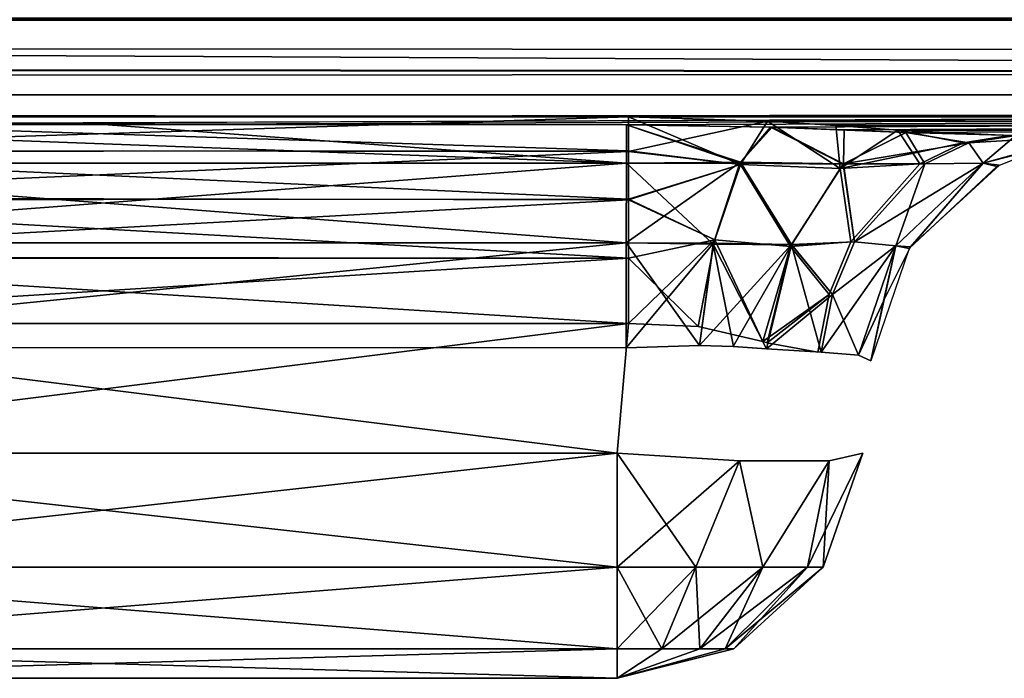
# Model space of a CAD drawing. Header units: millimetres. Extents: x -168 to 168, y -6 to 84.
# Tile 75 of 173: x -40.17 to -38.17, y -3.1 to -1.77. Entities that reach past the tile are written whole.
import ezdxf

# ---------------------------------------------------------------- set-up
doc = ezdxf.new("R2010")
doc.units = ezdxf.units.MM
doc.header["$LTSCALE"] = 65.185185
for name, color, linetype in [('100', 7, 'CONTINUOUS'), ('101', 7, 'CONTINUOUS'), ('2', 7, 'CONTINUOUS'), ('21', 7, 'CONTINUOUS'), ('29', 7, 'CONTINUOUS'), ('30', 7, 'CONTINUOUS'), ('31', 7, 'CONTINUOUS'), ('37', 7, 'CONTINUOUS'), ('39', 7, 'CONTINUOUS'), ('40', 7, 'CONTINUOUS'), ('41', 7, 'CONTINUOUS'), ('42', 7, 'CONTINUOUS'), ('43', 7, 'CONTINUOUS'), ('47', 7, 'CONTINUOUS'), ('48', 7, 'CONTINUOUS'), ('49', 7, 'CONTINUOUS'), ('50', 7, 'CONTINUOUS'), ('87', 7, 'CONTINUOUS'), ('90', 7, 'CONTINUOUS'), ('91', 7, 'CONTINUOUS'), ('92', 7, 'CONTINUOUS'), ('93', 7, 'CONTINUOUS'), ('94', 7, 'CONTINUOUS'), ('95', 7, 'CONTINUOUS'), ('96', 7, 'CONTINUOUS'), ('97', 7, 'CONTINUOUS'), ('98', 7, 'CONTINUOUS'), ('99', 7, 'CONTINUOUS')]:
    doc.layers.add(name, color=color, linetype=linetype)

msp = doc.modelspace()

# ---------------------------------------------------------------- linework, layer by layer
at = {"layer": '100', "linetype": 'Continuous'}
for points in [[(-38.7102, -2.6593, 47.5818), (-38.9582, -2.8748, 47.5942), (-38.9582, -2.6436, 47.5138), (-38.7102, -2.6593, 47.5818)], [(-38.4601, -2.6436, 48.0119), (-38.5722, -2.8748, 47.8521), (-38.5281, -2.6593, 47.764), (-38.4601, -2.6436, 48.0119)], [(-38.4601, -2.6436, 48.0119), (-38.5404, -2.8748, 48.0119), (-38.5722, -2.8748, 47.8521), (-38.4601, -2.6436, 48.0119)], [(-38.7983, -2.8748, 47.626), (-38.9582, -2.8748, 47.5942), (-38.7102, -2.6593, 47.5818), (-38.7983, -2.8748, 47.626)], [(-38.6628, -2.8748, 47.7165), (-38.7983, -2.8748, 47.626), (-38.7102, -2.6593, 47.5818), (-38.6628, -2.8748, 47.7165)], [(-38.5281, -2.6593, 47.764), (-38.6628, -2.8748, 47.7165), (-38.7102, -2.6593, 47.5818), (-38.5281, -2.6593, 47.764)], [(-38.5722, -2.8748, 47.8521), (-38.6628, -2.8748, 47.7165), (-38.5281, -2.6593, 47.764), (-38.5722, -2.8748, 47.8521)], [(-38.7983, -2.8748, 47.626), (-38.9582, -3.0402, 47.7748), (-38.9582, -2.8748, 47.5942), (-38.7983, -2.8748, 47.626)], [(-38.8674, -3.0402, 47.7929), (-38.9582, -3.0402, 47.7748), (-38.7983, -2.8748, 47.626), (-38.8674, -3.0402, 47.7929)], [(-38.7905, -3.0402, 47.8443), (-38.8674, -3.0402, 47.7929), (-38.6628, -2.8748, 47.7165), (-38.7905, -3.0402, 47.8443)], [(-38.6628, -2.8748, 47.7165), (-38.8674, -3.0402, 47.7929), (-38.7983, -2.8748, 47.626), (-38.6628, -2.8748, 47.7165)], [(-38.7391, -3.0402, 47.9212), (-38.7905, -3.0402, 47.8443), (-38.5722, -2.8748, 47.8521), (-38.7391, -3.0402, 47.9212)], [(-38.5722, -2.8748, 47.8521), (-38.7905, -3.0402, 47.8443), (-38.6628, -2.8748, 47.7165), (-38.5722, -2.8748, 47.8521)], [(-38.5404, -2.8748, 48.0119), (-38.7211, -3.0402, 48.0119), (-38.7391, -3.0402, 47.9212), (-38.5404, -2.8748, 48.0119)], [(-38.5404, -2.8748, 48.0119), (-38.7391, -3.0402, 47.9212), (-38.5722, -2.8748, 47.8521), (-38.5404, -2.8748, 48.0119)], [(-38.7211, -3.0402, 48.0119), (-38.9582, -3.1, 48.0119), (-38.7391, -3.0402, 47.9212), (-38.7211, -3.0402, 48.0119)], [(-38.7391, -3.0402, 47.9212), (-38.9582, -3.1, 48.0119), (-38.7905, -3.0402, 47.8443), (-38.7391, -3.0402, 47.9212)], [(-38.7905, -3.0402, 47.8443), (-38.9582, -3.1, 48.0119), (-38.8674, -3.0402, 47.7929), (-38.7905, -3.0402, 47.8443)], [(-38.8674, -3.0402, 47.7929), (-38.9582, -3.1, 48.0119), (-38.9582, -3.0402, 47.7748), (-38.8674, -3.0402, 47.7929)]]:
    msp.add_3dface(points, dxfattribs=at)
at = {"layer": '101', "linetype": 'Continuous'}
for points in [[(-38.9582, -2.6436, 47.5138), (-38.9582, -2.8748, 47.5942), (-41.0418, -2.6436, 47.5138), (-38.9582, -2.6436, 47.5138)], [(-41.0418, -2.6436, 47.5138), (-38.9582, -2.8748, 47.5942), (-41.0418, -2.8748, 47.5942), (-41.0418, -2.6436, 47.5138)], [(-41.0418, -2.8748, 47.5942), (-38.9582, -3.0402, 47.7748), (-41.0418, -3.0402, 47.7748), (-41.0418, -2.8748, 47.5942)], [(-38.9582, -2.8748, 47.5942), (-38.9582, -3.0402, 47.7748), (-41.0418, -2.8748, 47.5942), (-38.9582, -2.8748, 47.5942)], [(-38.9582, -3.0402, 47.7748), (-38.9582, -3.1, 48.0119), (-41.0418, -3.0402, 47.7748), (-38.9582, -3.0402, 47.7748)], [(-38.9582, -3.1, 48.0119), (-41.0418, -3.1, 48.0119), (-41.0418, -3.0402, 47.7748), (-38.9582, -3.1, 48.0119)]]:
    msp.add_3dface(points, dxfattribs=at)
at = {"layer": '2', "linetype": 'Continuous'}
for points in [[(-123.9, -1.7623, 49.7597), (-123.9, -1.9334, 49.5834), (123.9, -1.768, 49.7561), (-123.9, -1.7623, 49.7597)], [(123.9, -1.7623, 49.7597), (-123.9, -1.7623, 49.7597), (123.9, -1.768, 49.7561), (123.9, -1.7623, 49.7597)], [(-123.9, -1.9334, 49.5834), (-41.0648, -1.9623, 49.5244), (123.9, -1.768, 49.7561), (-123.9, -1.9334, 49.5834)], [(-38.9352, -1.9623, 49.5244), (123.9, -1.768, 49.7561), (-41.0648, -1.9623, 49.5244), (-38.9352, -1.9623, 49.5244)], [(-38.9352, -1.9623, 49.5244), (38.9352, -1.9623, 49.5244), (123.9, -1.768, 49.7561), (-38.9352, -1.9623, 49.5244)], [(-38.9352, -1.9623, 49.5244), (-38.6529, -1.9705, 49.5032), (38.9352, -1.9623, 49.5244), (-38.9352, -1.9623, 49.5244)], [(38.9352, -1.9623, 49.5244), (-38.6529, -1.9705, 49.5032), (38.6531, -1.9705, 49.5032), (38.9352, -1.9623, 49.5244)], [(-38.6529, -1.9705, 49.5032), (-38.5145, -1.9795, 49.4758), (38.6531, -1.9705, 49.5032), (-38.6529, -1.9705, 49.5032)], [(38.6531, -1.9705, 49.5032), (-38.5145, -1.9795, 49.4758), (38.5145, -1.9795, 49.4758), (38.6531, -1.9705, 49.5032)], [(-38.5145, -1.9795, 49.4758), (-38.3885, -1.9888, 49.4392), (38.5145, -1.9795, 49.4758), (-38.5145, -1.9795, 49.4758)], [(38.5145, -1.9795, 49.4758), (-38.3885, -1.9888, 49.4392), (38.3888, -1.9888, 49.4393), (38.5145, -1.9795, 49.4758)], [(-38.3885, -1.9888, 49.4392), (-38.1629, -2, 49.334), (38.3888, -1.9888, 49.4393), (-38.3885, -1.9888, 49.4392)]]:
    msp.add_3dface(points, dxfattribs=at)
at = {"layer": '21', "linetype": 'Continuous'}
for points in [[(-24.3995, -1.9172, 46.7197), (-73.1982, -1.9172, 46.8991), (-72.6858, -1.6735, 46.2992), (-24.3995, -1.9172, 46.7197)], [(-24.2287, -1.6735, 46.1224), (-24.3995, -1.9172, 46.7197), (-72.6858, -1.6735, 46.2992), (-24.2287, -1.6735, 46.1224)], [(-73.1982, -1.9172, 46.8991), (-24.3995, -1.9172, 46.7197), (-41.0604, -1.9777, 47.064), (-73.1982, -1.9172, 46.8991)], [(-41.0604, -1.9777, 47.064), (-24.3995, -1.9172, 46.7197), (-39.9998, -1.9778, 47.0635), (-41.0604, -1.9777, 47.064)], [(-39.9998, -1.9778, 47.0635), (-24.3995, -1.9172, 46.7197), (-38.9393, -1.9779, 47.063), (-39.9998, -1.9778, 47.0635)], [(-38.9393, -1.9779, 47.063), (-24.3995, -1.9172, 46.7197), (-38.647, -1.9829, 47.0996), (-38.9393, -1.9779, 47.063)], [(-38.647, -1.9829, 47.0996), (-24.3995, -1.9172, 46.7197), (-38.3724, -1.9936, 47.2123), (-38.647, -1.9829, 47.0996)], [(-24.3995, -1.9172, 46.7197), (-38.1497, -2, 47.3903), (-38.3724, -1.9936, 47.2123), (-24.3995, -1.9172, 46.7197)]]:
    msp.add_3dface(points, dxfattribs=at)
at = {"layer": '29', "linetype": 'Continuous'}
for points in [[(-73.1982, -1.9172, -46.8991), (-24.3995, -1.9172, -46.7197), (-72.6858, -1.6735, -46.2992), (-73.1982, -1.9172, -46.8991)], [(-72.6858, -1.6735, -46.2992), (-24.3995, -1.9172, -46.7197), (-24.2287, -1.6735, -46.1224), (-72.6858, -1.6735, -46.2992)], [(-39.9998, -1.9778, -47.0635), (-38.9393, -1.9779, -47.063), (-73.1982, -1.9172, -46.8991), (-39.9998, -1.9778, -47.0635)], [(-73.1982, -1.9172, -46.8991), (-38.9393, -1.9779, -47.063), (-24.3995, -1.9172, -46.7197), (-73.1982, -1.9172, -46.8991)], [(-41.0604, -1.9777, -47.064), (-39.9998, -1.9778, -47.0635), (-73.1982, -1.9172, -46.8991), (-41.0604, -1.9777, -47.064)], [(-38.9393, -1.9779, -47.063), (-38.6436, -1.983, -47.1005), (-24.3995, -1.9172, -46.7197), (-38.9393, -1.9779, -47.063)], [(-38.6436, -1.983, -47.1005), (-38.4976, -1.9883, -47.1498), (-24.3995, -1.9172, -46.7197), (-38.6436, -1.983, -47.1005)], [(-38.4976, -1.9883, -47.1498), (-38.3721, -1.9936, -47.2124), (-24.3995, -1.9172, -46.7197), (-38.4976, -1.9883, -47.1498)], [(-38.3721, -1.9936, -47.2124), (-38.1497, -2, -47.3903), (-24.3995, -1.9172, -46.7197), (-38.3721, -1.9936, -47.2124)]]:
    msp.add_3dface(points, dxfattribs=at)
at = {"layer": '30', "linetype": 'Continuous'}
for points in [[(-38.6436, -1.983, -47.1005), (-38.9393, -1.9779, -47.063), (-38.708, -2.0537, -47.2963), (-38.6436, -1.983, -47.1005)], [(-38.708, -2.0537, -47.2963), (-38.9393, -1.9779, -47.063), (-38.9393, -2.0562, -47.2722), (-38.708, -2.0537, -47.2963)], [(-38.4989, -2.0574, -47.3881), (-38.6436, -1.983, -47.1005), (-38.708, -2.0537, -47.2963), (-38.4989, -2.0574, -47.3881)], [(-38.4976, -1.9883, -47.1498), (-38.6436, -1.983, -47.1005), (-38.4989, -2.0574, -47.3881), (-38.4976, -1.9883, -47.1498)], [(-38.3721, -1.9936, -47.2124), (-38.4976, -1.9883, -47.1498), (-38.4989, -2.0574, -47.3881), (-38.3721, -1.9936, -47.2124)], [(-38.2448, -2.0145, -47.4629), (-38.3721, -1.9936, -47.2124), (-38.4989, -2.0574, -47.3881), (-38.2448, -2.0145, -47.4629)], [(-38.1497, -2, -47.3903), (-38.3721, -1.9936, -47.2124), (-38.2448, -2.0145, -47.4629), (-38.1497, -2, -47.3903)], [(-38.3344, -2.0572, -47.5312), (-38.2448, -2.0145, -47.4629), (-38.4989, -2.0574, -47.3881), (-38.3344, -2.0572, -47.5312)], [(-38.9394, -2.2177, -47.4264), (-38.708, -2.0537, -47.2963), (-38.9393, -2.0562, -47.2722), (-38.9394, -2.2177, -47.4264)], [(-38.7629, -2.2183, -47.4517), (-38.708, -2.0537, -47.2963), (-38.9394, -2.2177, -47.4264), (-38.7629, -2.2183, -47.4517)], [(-38.7629, -2.2183, -47.4517), (-38.6042, -2.221, -47.5265), (-38.708, -2.0537, -47.2963), (-38.7629, -2.2183, -47.4517)], [(-38.6042, -2.221, -47.5265), (-38.4989, -2.0574, -47.3881), (-38.708, -2.0537, -47.2963), (-38.6042, -2.221, -47.5265)], [(-38.6042, -2.221, -47.5265), (-38.4766, -2.2156, -47.6398), (-38.4989, -2.0574, -47.3881), (-38.6042, -2.221, -47.5265)], [(-38.4766, -2.2156, -47.6398), (-38.3344, -2.0572, -47.5312), (-38.4989, -2.0574, -47.3881), (-38.4766, -2.2156, -47.6398)], [(-38.5212, -2.3222, -47.6739), (-38.4766, -2.2156, -47.6398), (-38.6042, -2.221, -47.5265), (-38.5212, -2.3222, -47.6739)], [(-38.9395, -2.4303, -47.4949), (-38.7629, -2.2183, -47.4517), (-38.9394, -2.2177, -47.4264), (-38.9395, -2.4303, -47.4949)], [(-38.7912, -2.4252, -47.5171), (-38.7629, -2.2183, -47.4517), (-38.9395, -2.4303, -47.4949), (-38.7912, -2.4252, -47.5171)], [(-38.7912, -2.4252, -47.5171), (-38.6042, -2.221, -47.5265), (-38.7629, -2.2183, -47.4517), (-38.7912, -2.4252, -47.5171)], [(-38.7228, -2.4275, -47.5442), (-38.6042, -2.221, -47.5265), (-38.7912, -2.4252, -47.5171), (-38.7228, -2.4275, -47.5442)], [(-38.6553, -2.4319, -47.5841), (-38.6042, -2.221, -47.5265), (-38.7228, -2.4275, -47.5442), (-38.6553, -2.4319, -47.5841)], [(-38.6553, -2.4319, -47.5841), (-38.5212, -2.3222, -47.6739), (-38.6042, -2.221, -47.5265), (-38.6553, -2.4319, -47.5841)], [(-38.5443, -2.4391, -47.6914), (-38.5212, -2.3222, -47.6739), (-38.6553, -2.4319, -47.5841), (-38.5443, -2.4391, -47.6914)]]:
    msp.add_3dface(points, dxfattribs=at)
at = {"layer": '31', "linetype": 'Continuous'}
for points in [[(-38.2448, -2.0145, -47.4629), (-38.3344, -2.0572, -47.5312), (-38.2159, -2.0561, -47.7497), (-38.2448, -2.0145, -47.4629)], [(-38.2448, -2.0145, -47.4629), (-38.2159, -2.0561, -47.7497), (-37.9979, -2, -47.6763), (-38.2448, -2.0145, -47.4629)], [(-38.1497, -2, -47.3903), (-38.2448, -2.0145, -47.4629), (-37.9979, -2, -47.6763), (-38.1497, -2, -47.3903)], [(-38.2159, -2.0561, -47.7497), (-38.0681, -2.0152, -47.9956), (-37.9979, -2, -47.6763), (-38.2159, -2.0561, -47.7497)], [(-38.183, -2.0599, -47.9956), (-38.0681, -2.0152, -47.9956), (-38.2159, -2.0561, -47.7497), (-38.183, -2.0599, -47.9956)], [(-38.4766, -2.2156, -47.6398), (-38.3927, -2.2236, -47.8093), (-38.2159, -2.0561, -47.7497), (-38.4766, -2.2156, -47.6398)], [(-38.3344, -2.0572, -47.5312), (-38.4766, -2.2156, -47.6398), (-38.2159, -2.0561, -47.7497), (-38.3344, -2.0572, -47.5312)], [(-38.3927, -2.2236, -47.8093), (-38.3633, -2.2252, -47.9956), (-38.2159, -2.0561, -47.7497), (-38.3927, -2.2236, -47.8093)], [(-38.3633, -2.2252, -47.9956), (-38.183, -2.0599, -47.9956), (-38.2159, -2.0561, -47.7497), (-38.3633, -2.2252, -47.9956)], [(-38.4766, -2.2156, -47.6398), (-38.5212, -2.3222, -47.6739), (-38.3927, -2.2236, -47.8093), (-38.4766, -2.2156, -47.6398)], [(-38.5443, -2.4391, -47.6914), (-38.4688, -2.4449, -47.8349), (-38.3927, -2.2236, -47.8093), (-38.5443, -2.4391, -47.6914)], [(-38.5212, -2.3222, -47.6739), (-38.5443, -2.4391, -47.6914), (-38.3927, -2.2236, -47.8093), (-38.5212, -2.3222, -47.6739)], [(-38.4688, -2.4449, -47.8349), (-38.4179, -2.3358, -47.9956), (-38.3927, -2.2236, -47.8093), (-38.4688, -2.4449, -47.8349)], [(-38.4179, -2.3358, -47.9956), (-38.3633, -2.2252, -47.9956), (-38.3927, -2.2236, -47.8093), (-38.4179, -2.3358, -47.9956)], [(-38.4437, -2.4564, -47.9956), (-38.4179, -2.3358, -47.9956), (-38.4688, -2.4449, -47.8349), (-38.4437, -2.4564, -47.9956)]]:
    msp.add_3dface(points, dxfattribs=at)
at = {"layer": '37', "linetype": 'Continuous'}
for points in [[(-123.9, -1.7623, -49.7597), (123.9, -1.7623, -49.7597), (-123.9, -1.768, -49.7561), (-123.9, -1.7623, -49.7597)], [(123.9, -1.7623, -49.7597), (123.9, -1.9334, -49.5834), (-123.9, -1.768, -49.7561), (123.9, -1.7623, -49.7597)], [(123.9, -1.9334, -49.5834), (41.0648, -1.9623, -49.5244), (-123.9, -1.768, -49.7561), (123.9, -1.9334, -49.5834)], [(38.9352, -1.9623, -49.5244), (-38.9352, -1.9623, -49.5244), (-123.9, -1.768, -49.7561), (38.9352, -1.9623, -49.5244)], [(38.9352, -1.9623, -49.5244), (-123.9, -1.768, -49.7561), (41.0648, -1.9623, -49.5244), (38.9352, -1.9623, -49.5244)], [(-38.9352, -1.9623, -49.5244), (-41.0648, -1.9623, -49.5244), (-123.9, -1.768, -49.7561), (-38.9352, -1.9623, -49.5244)], [(38.6531, -1.9705, -49.5032), (-38.9352, -1.9623, -49.5244), (38.9352, -1.9623, -49.5244), (38.6531, -1.9705, -49.5032)], [(-38.6529, -1.9705, -49.5032), (-38.9352, -1.9623, -49.5244), (38.6531, -1.9705, -49.5032), (-38.6529, -1.9705, -49.5032)], [(38.5144, -1.9795, -49.4758), (-38.6529, -1.9705, -49.5032), (38.6531, -1.9705, -49.5032), (38.5144, -1.9795, -49.4758)], [(-38.5143, -1.9795, -49.4758), (-38.6529, -1.9705, -49.5032), (38.5144, -1.9795, -49.4758), (-38.5143, -1.9795, -49.4758)], [(-38.3885, -1.9888, -49.4392), (-38.5143, -1.9795, -49.4758), (38.3888, -1.9888, -49.4393), (-38.3885, -1.9888, -49.4392)], [(38.3888, -1.9888, -49.4393), (-38.5143, -1.9795, -49.4758), (38.5144, -1.9795, -49.4758), (38.3888, -1.9888, -49.4393)], [(38.1629, -2, -49.334), (-38.3885, -1.9888, -49.4392), (38.3888, -1.9888, -49.4393), (38.1629, -2, -49.334)], [(38.1629, -2, -49.334), (-38.1629, -2, -49.334), (-38.3885, -1.9888, -49.4392), (38.1629, -2, -49.334)]]:
    msp.add_3dface(points, dxfattribs=at)
at = {"layer": '39', "linetype": 'Continuous'}
for points in [[(-41.0648, -2.0321, -49.4051), (-41.0648, -1.9623, -49.5244), (-38.9352, -2.0309, -49.4067), (-41.0648, -2.0321, -49.4051)], [(-41.0648, -1.9623, -49.5244), (-38.9352, -1.9623, -49.5244), (-38.9352, -2.0309, -49.4067), (-41.0648, -1.9623, -49.5244)], [(-38.9352, -2.1286, -49.3118), (-41.0648, -2.0321, -49.4051), (-38.9352, -2.0309, -49.4067), (-38.9352, -2.1286, -49.3118)], [(-41.0648, -2.1305, -49.3104), (-41.0648, -2.0321, -49.4051), (-38.9352, -2.1286, -49.3118), (-41.0648, -2.1305, -49.3104)], [(-38.9352, -2.2483, -49.2469), (-41.0648, -2.1305, -49.3104), (-38.9352, -2.1286, -49.3118), (-38.9352, -2.2483, -49.2469)], [(-41.0648, -2.2487, -49.2468), (-41.0648, -2.1305, -49.3104), (-38.9352, -2.2483, -49.2469), (-41.0648, -2.2487, -49.2468)], [(-38.9352, -2.3811, -49.2167), (-41.0648, -2.2487, -49.2468), (-38.9352, -2.2483, -49.2469), (-38.9352, -2.3811, -49.2167)], [(-41.0648, -2.3811, -49.2167), (-41.0648, -2.2487, -49.2468), (-38.9352, -2.3811, -49.2167), (-41.0648, -2.3811, -49.2167)]]:
    msp.add_3dface(points, dxfattribs=at)
at = {"layer": '40', "linetype": 'Continuous'}
for points in [[(-41.0648, -2.3811, -49.2167), (-38.9352, -2.3811, -49.2167), (-41.0418, -2.6436, -49.1937), (-41.0648, -2.3811, -49.2167)], [(-41.0418, -2.6436, -49.1937), (-38.9352, -2.3811, -49.2167), (-38.9582, -2.6436, -49.1937), (-41.0418, -2.6436, -49.1937)]]:
    msp.add_3dface(points, dxfattribs=at)
at = {"layer": '41', "linetype": 'Continuous'}
for points in [[(-41.0418, -2.6436, -49.1937), (-38.9582, -2.8748, -49.1133), (-41.0418, -2.8748, -49.1133), (-41.0418, -2.6436, -49.1937)], [(-41.0418, -2.6436, -49.1937), (-38.9582, -2.6436, -49.1937), (-38.9582, -2.8748, -49.1133), (-41.0418, -2.6436, -49.1937)], [(-38.9582, -2.8748, -49.1133), (-38.9582, -3.0402, -48.9327), (-41.0418, -2.8748, -49.1133), (-38.9582, -2.8748, -49.1133)], [(-41.0418, -2.8748, -49.1133), (-38.9582, -3.0402, -48.9327), (-41.0418, -3.0402, -48.9327), (-41.0418, -2.8748, -49.1133)], [(-38.9582, -3.0402, -48.9327), (-38.9582, -3.1, -48.6956), (-41.0418, -3.0402, -48.9327), (-38.9582, -3.0402, -48.9327)], [(-38.9582, -3.1, -48.6956), (-41.0418, -3.1, -48.6956), (-41.0418, -3.0402, -48.9327), (-38.9582, -3.1, -48.6956)]]:
    msp.add_3dface(points, dxfattribs=at)
at = {"layer": '42', "linetype": 'Continuous'}
for points in [[(-38.9582, -3.1, -48.6956), (-38.9582, -3.1, -48.0119), (-41.0418, -3.1, -48.0119), (-38.9582, -3.1, -48.6956)], [(-41.0418, -3.1, -48.6956), (-38.9582, -3.1, -48.6956), (-41.0418, -3.1, -48.0119), (-41.0418, -3.1, -48.6956)]]:
    msp.add_3dface(points, dxfattribs=at)
at = {"layer": '43', "linetype": 'Continuous'}
for points in [[(-41.0418, -2.6436, -47.5138), (-41.0418, -2.8748, -47.5942), (-38.9582, -2.6436, -47.5138), (-41.0418, -2.6436, -47.5138)], [(-38.9582, -2.6436, -47.5138), (-41.0418, -2.8748, -47.5942), (-38.9582, -2.8748, -47.5942), (-38.9582, -2.6436, -47.5138)], [(-41.0418, -2.8748, -47.5942), (-41.0418, -3.0402, -47.7748), (-38.9582, -2.8748, -47.5942), (-41.0418, -2.8748, -47.5942)], [(-38.9582, -2.8748, -47.5942), (-41.0418, -3.0402, -47.7748), (-38.9582, -3.0402, -47.7748), (-38.9582, -2.8748, -47.5942)], [(-41.0418, -3.1, -48.0119), (-38.9582, -3.1, -48.0119), (-38.9582, -3.0402, -47.7748), (-41.0418, -3.1, -48.0119)], [(-41.0418, -3.0402, -47.7748), (-41.0418, -3.1, -48.0119), (-38.9582, -3.0402, -47.7748), (-41.0418, -3.0402, -47.7748)]]:
    msp.add_3dface(points, dxfattribs=at)
at = {"layer": '47', "linetype": 'Continuous'}
for points in [[(-38.9582, -2.6436, -47.5138), (-38.9582, -2.8748, -47.5942), (-38.7983, -2.8748, -47.626), (-38.9582, -2.6436, -47.5138)], [(-38.9582, -2.6436, -47.5138), (-38.7983, -2.8748, -47.626), (-38.7102, -2.6593, -47.5818), (-38.9582, -2.6436, -47.5138)], [(-38.5404, -2.8748, -48.0119), (-38.4601, -2.6436, -48.0119), (-38.5281, -2.6593, -47.764), (-38.5404, -2.8748, -48.0119)], [(-38.7983, -2.8748, -47.626), (-38.6628, -2.8748, -47.7165), (-38.7102, -2.6593, -47.5818), (-38.7983, -2.8748, -47.626)], [(-38.7102, -2.6593, -47.5818), (-38.6628, -2.8748, -47.7165), (-38.5281, -2.6593, -47.764), (-38.7102, -2.6593, -47.5818)], [(-38.6628, -2.8748, -47.7165), (-38.5722, -2.8748, -47.8521), (-38.5281, -2.6593, -47.764), (-38.6628, -2.8748, -47.7165)], [(-38.5722, -2.8748, -47.8521), (-38.5404, -2.8748, -48.0119), (-38.5281, -2.6593, -47.764), (-38.5722, -2.8748, -47.8521)], [(-38.9582, -2.8748, -47.5942), (-38.9582, -3.0402, -47.7748), (-38.8674, -3.0402, -47.7929), (-38.9582, -2.8748, -47.5942)], [(-38.7983, -2.8748, -47.626), (-38.9582, -2.8748, -47.5942), (-38.8674, -3.0402, -47.7929), (-38.7983, -2.8748, -47.626)], [(-38.7905, -3.0402, -47.8443), (-38.7983, -2.8748, -47.626), (-38.8674, -3.0402, -47.7929), (-38.7905, -3.0402, -47.8443)], [(-38.6628, -2.8748, -47.7165), (-38.7983, -2.8748, -47.626), (-38.7905, -3.0402, -47.8443), (-38.6628, -2.8748, -47.7165)], [(-38.7391, -3.0402, -47.9212), (-38.6628, -2.8748, -47.7165), (-38.7905, -3.0402, -47.8443), (-38.7391, -3.0402, -47.9212)], [(-38.5722, -2.8748, -47.8521), (-38.6628, -2.8748, -47.7165), (-38.7391, -3.0402, -47.9212), (-38.5722, -2.8748, -47.8521)], [(-38.7211, -3.0402, -48.0119), (-38.5722, -2.8748, -47.8521), (-38.7391, -3.0402, -47.9212), (-38.7211, -3.0402, -48.0119)], [(-38.5404, -2.8748, -48.0119), (-38.5722, -2.8748, -47.8521), (-38.7211, -3.0402, -48.0119), (-38.5404, -2.8748, -48.0119)], [(-38.9582, -3.1, -48.0119), (-38.7391, -3.0402, -47.9212), (-38.7905, -3.0402, -47.8443), (-38.9582, -3.1, -48.0119)], [(-38.9582, -3.1, -48.0119), (-38.7905, -3.0402, -47.8443), (-38.8674, -3.0402, -47.7929), (-38.9582, -3.1, -48.0119)], [(-38.9582, -3.1, -48.0119), (-38.7211, -3.0402, -48.0119), (-38.7391, -3.0402, -47.9212), (-38.9582, -3.1, -48.0119)], [(-38.9582, -3.0402, -47.7748), (-38.9582, -3.1, -48.0119), (-38.8674, -3.0402, -47.7929), (-38.9582, -3.0402, -47.7748)]]:
    msp.add_3dface(points, dxfattribs=at)
at = {"layer": '48', "linetype": 'Continuous'}
for points in [[(-38.4601, -2.6436, -48.0119), (-38.5404, -2.8748, -48.0119), (-38.4601, -2.6436, -48.6956), (-38.4601, -2.6436, -48.0119)], [(-38.4601, -2.6436, -48.6956), (-38.5404, -2.8748, -48.0119), (-38.5404, -2.8748, -48.6956), (-38.4601, -2.6436, -48.6956)], [(-38.5404, -2.8748, -48.6956), (-38.7211, -3.0402, -48.0119), (-38.7211, -3.0402, -48.6956), (-38.5404, -2.8748, -48.6956)], [(-38.5404, -2.8748, -48.0119), (-38.7211, -3.0402, -48.0119), (-38.5404, -2.8748, -48.6956), (-38.5404, -2.8748, -48.0119)], [(-38.9582, -3.1, -48.0119), (-38.9582, -3.1, -48.6956), (-38.7211, -3.0402, -48.6956), (-38.9582, -3.1, -48.0119)], [(-38.7211, -3.0402, -48.0119), (-38.9582, -3.1, -48.0119), (-38.7211, -3.0402, -48.6956), (-38.7211, -3.0402, -48.0119)]]:
    msp.add_3dface(points, dxfattribs=at)
at = {"layer": '49', "linetype": 'Continuous'}
for points in [[(-38.9582, -2.8748, -49.1133), (-38.9582, -2.6436, -49.1937), (-38.7102, -2.6593, -49.1257), (-38.9582, -2.8748, -49.1133)], [(-38.4601, -2.6436, -48.6956), (-38.5722, -2.8748, -48.8555), (-38.5281, -2.6593, -48.9436), (-38.4601, -2.6436, -48.6956)], [(-38.4601, -2.6436, -48.6956), (-38.5404, -2.8748, -48.6956), (-38.5722, -2.8748, -48.8555), (-38.4601, -2.6436, -48.6956)], [(-38.7983, -2.8748, -49.0815), (-38.9582, -2.8748, -49.1133), (-38.7102, -2.6593, -49.1257), (-38.7983, -2.8748, -49.0815)], [(-38.6628, -2.8748, -48.991), (-38.7983, -2.8748, -49.0815), (-38.7102, -2.6593, -49.1257), (-38.6628, -2.8748, -48.991)], [(-38.5281, -2.6593, -48.9436), (-38.6628, -2.8748, -48.991), (-38.7102, -2.6593, -49.1257), (-38.5281, -2.6593, -48.9436)], [(-38.5722, -2.8748, -48.8555), (-38.6628, -2.8748, -48.991), (-38.5281, -2.6593, -48.9436), (-38.5722, -2.8748, -48.8555)], [(-38.9582, -3.0402, -48.9327), (-38.9582, -2.8748, -49.1133), (-38.7983, -2.8748, -49.0815), (-38.9582, -3.0402, -48.9327)], [(-38.8674, -3.0402, -48.9146), (-38.9582, -3.0402, -48.9327), (-38.7983, -2.8748, -49.0815), (-38.8674, -3.0402, -48.9146)], [(-38.6628, -2.8748, -48.991), (-38.8674, -3.0402, -48.9146), (-38.7983, -2.8748, -49.0815), (-38.6628, -2.8748, -48.991)], [(-38.7905, -3.0402, -48.8632), (-38.8674, -3.0402, -48.9146), (-38.6628, -2.8748, -48.991), (-38.7905, -3.0402, -48.8632)], [(-38.5722, -2.8748, -48.8555), (-38.7905, -3.0402, -48.8632), (-38.6628, -2.8748, -48.991), (-38.5722, -2.8748, -48.8555)], [(-38.7391, -3.0402, -48.7863), (-38.7905, -3.0402, -48.8632), (-38.5722, -2.8748, -48.8555), (-38.7391, -3.0402, -48.7863)], [(-38.5404, -2.8748, -48.6956), (-38.7391, -3.0402, -48.7863), (-38.5722, -2.8748, -48.8555), (-38.5404, -2.8748, -48.6956)], [(-38.5404, -2.8748, -48.6956), (-38.7211, -3.0402, -48.6956), (-38.7391, -3.0402, -48.7863), (-38.5404, -2.8748, -48.6956)], [(-38.7905, -3.0402, -48.8632), (-38.9582, -3.1, -48.6956), (-38.8674, -3.0402, -48.9146), (-38.7905, -3.0402, -48.8632)], [(-38.7391, -3.0402, -48.7863), (-38.9582, -3.1, -48.6956), (-38.7905, -3.0402, -48.8632), (-38.7391, -3.0402, -48.7863)], [(-38.7211, -3.0402, -48.6956), (-38.9582, -3.1, -48.6956), (-38.7391, -3.0402, -48.7863), (-38.7211, -3.0402, -48.6956)], [(-38.9582, -3.1, -48.6956), (-38.9582, -3.0402, -48.9327), (-38.8674, -3.0402, -48.9146), (-38.9582, -3.1, -48.6956)]]:
    msp.add_3dface(points, dxfattribs=at)
at = {"layer": '50', "linetype": 'Continuous'}
for points in [[(-38.9352, -1.9623, -49.5244), (-38.6529, -1.9705, -49.5032), (-38.7081, -2.0589, -49.3547), (-38.9352, -1.9623, -49.5244)], [(-38.9352, -2.0309, -49.4067), (-38.9352, -1.9623, -49.5244), (-38.7081, -2.0589, -49.3547), (-38.9352, -2.0309, -49.4067)], [(-38.7081, -2.0589, -49.3547), (-38.6529, -1.9705, -49.5032), (-38.5061, -2.0669, -49.2845), (-38.7081, -2.0589, -49.3547)], [(-38.6529, -1.9705, -49.5032), (-38.5143, -1.9795, -49.4758), (-38.5061, -2.0669, -49.2845), (-38.6529, -1.9705, -49.5032)], [(-38.5143, -1.9795, -49.4758), (-38.3885, -1.9888, -49.4392), (-38.5061, -2.0669, -49.2845), (-38.5143, -1.9795, -49.4758)], [(-38.5061, -2.0669, -49.2845), (-38.3885, -1.9888, -49.4392), (-38.3444, -2.0572, -49.1892), (-38.5061, -2.0669, -49.2845)], [(-38.3444, -2.0572, -49.1892), (-38.3885, -1.9888, -49.4392), (-38.2564, -2.0145, -49.2594), (-38.3444, -2.0572, -49.1892)], [(-38.3885, -1.9888, -49.4392), (-38.1629, -2, -49.334), (-38.2564, -2.0145, -49.2594), (-38.3885, -1.9888, -49.4392)], [(-38.9352, -2.1286, -49.3118), (-38.9352, -2.0309, -49.4067), (-38.7081, -2.0589, -49.3547), (-38.9352, -2.1286, -49.3118)], [(-38.7601, -2.2115, -49.2412), (-38.9352, -2.1286, -49.3118), (-38.7081, -2.0589, -49.3547), (-38.7601, -2.2115, -49.2412)], [(-38.7601, -2.2115, -49.2412), (-38.7081, -2.0589, -49.3547), (-38.6063, -2.225, -49.1719), (-38.7601, -2.2115, -49.2412)], [(-38.6063, -2.225, -49.1719), (-38.7081, -2.0589, -49.3547), (-38.5061, -2.0669, -49.2845), (-38.6063, -2.225, -49.1719)], [(-38.6063, -2.225, -49.1719), (-38.5061, -2.0669, -49.2845), (-38.4843, -2.2155, -49.0776), (-38.6063, -2.225, -49.1719)], [(-38.4843, -2.2155, -49.0776), (-38.5061, -2.0669, -49.2845), (-38.3444, -2.0572, -49.1892), (-38.4843, -2.2155, -49.0776)], [(-38.9352, -2.2483, -49.2469), (-38.9352, -2.1286, -49.3118), (-38.7601, -2.2115, -49.2412), (-38.9352, -2.2483, -49.2469)], [(-38.7937, -2.3871, -49.1956), (-38.9352, -2.2483, -49.2469), (-38.7601, -2.2115, -49.2412), (-38.7937, -2.3871, -49.1956)], [(-38.7937, -2.3871, -49.1956), (-38.7601, -2.2115, -49.2412), (-38.6627, -2.4175, -49.1305), (-38.7937, -2.3871, -49.1956)], [(-38.6627, -2.4175, -49.1305), (-38.7601, -2.2115, -49.2412), (-38.6063, -2.225, -49.1719), (-38.6627, -2.4175, -49.1305)], [(-38.5281, -2.322, -49.0426), (-38.6063, -2.225, -49.1719), (-38.4843, -2.2155, -49.0776), (-38.5281, -2.322, -49.0426)], [(-38.6627, -2.4175, -49.1305), (-38.6063, -2.225, -49.1719), (-38.6538, -2.4198, -49.1242), (-38.6627, -2.4175, -49.1305)], [(-38.6538, -2.4198, -49.1242), (-38.6063, -2.225, -49.1719), (-38.5281, -2.322, -49.0426), (-38.6538, -2.4198, -49.1242)], [(-38.9352, -2.3811, -49.2167), (-38.9352, -2.2483, -49.2469), (-38.7937, -2.3871, -49.1956), (-38.9352, -2.3811, -49.2167)], [(-38.5508, -2.439, -49.0245), (-38.6538, -2.4198, -49.1242), (-38.5281, -2.322, -49.0426), (-38.5508, -2.439, -49.0245)]]:
    msp.add_3dface(points, dxfattribs=at)
at = {"layer": '87', "linetype": 'Continuous'}
for points in [[(-38.9393, -2.0562, -47.2722), (-41.0604, -1.9777, -47.064), (-41.0604, -2.056, -47.2728), (-38.9393, -2.0562, -47.2722)], [(-39.9998, -1.9778, -47.0635), (-41.0604, -1.9777, -47.064), (-38.9393, -2.0562, -47.2722), (-39.9998, -1.9778, -47.0635)], [(-38.9393, -1.9779, -47.063), (-39.9998, -1.9778, -47.0635), (-38.9393, -2.0562, -47.2722), (-38.9393, -1.9779, -47.063)], [(-41.0605, -2.2172, -47.4268), (-38.9393, -2.0562, -47.2722), (-41.0604, -2.056, -47.2728), (-41.0605, -2.2172, -47.4268)], [(-38.9394, -2.2177, -47.4264), (-38.9393, -2.0562, -47.2722), (-41.0605, -2.2172, -47.4268), (-38.9394, -2.2177, -47.4264)], [(-41.0606, -2.4293, -47.4954), (-38.9394, -2.2177, -47.4264), (-41.0605, -2.2172, -47.4268), (-41.0606, -2.4293, -47.4954)], [(-38.9395, -2.4303, -47.4949), (-38.9394, -2.2177, -47.4264), (-41.0606, -2.4293, -47.4954), (-38.9395, -2.4303, -47.4949)]]:
    msp.add_3dface(points, dxfattribs=at)
at = {"layer": '90', "linetype": 'Continuous'}
for points in [[(-41.0604, -2.056, 47.2728), (-41.0604, -1.9777, 47.064), (-38.9393, -2.0562, 47.2722), (-41.0604, -2.056, 47.2728)], [(-41.0604, -1.9777, 47.064), (-39.9998, -1.9778, 47.0635), (-38.9393, -2.0562, 47.2722), (-41.0604, -1.9777, 47.064)], [(-39.9998, -1.9778, 47.0635), (-38.9393, -1.9779, 47.063), (-38.9393, -2.0562, 47.2722), (-39.9998, -1.9778, 47.0635)], [(-41.0605, -2.2172, 47.4268), (-41.0604, -2.056, 47.2728), (-38.9394, -2.2177, 47.4264), (-41.0605, -2.2172, 47.4268)], [(-38.9394, -2.2177, 47.4264), (-41.0604, -2.056, 47.2728), (-38.9393, -2.0562, 47.2722), (-38.9394, -2.2177, 47.4264)], [(-41.0606, -2.4293, 47.4954), (-41.0605, -2.2172, 47.4268), (-38.9394, -2.2177, 47.4264), (-41.0606, -2.4293, 47.4954)], [(-38.9395, -2.4303, 47.4949), (-41.0606, -2.4293, 47.4954), (-38.9394, -2.2177, 47.4264), (-38.9395, -2.4303, 47.4949)]]:
    msp.add_3dface(points, dxfattribs=at)
at = {"layer": '91', "linetype": 'Continuous'}
for points in [[(-38.9393, -1.9779, 47.063), (-38.647, -1.9829, 47.0996), (-38.7092, -2.0559, 47.2997), (-38.9393, -1.9779, 47.063)], [(-38.9393, -2.0562, 47.2722), (-38.9393, -1.9779, 47.063), (-38.7092, -2.0559, 47.2997), (-38.9393, -2.0562, 47.2722)], [(-38.7092, -2.0559, 47.2997), (-38.647, -1.9829, 47.0996), (-38.4995, -2.058, 47.3889), (-38.7092, -2.0559, 47.2997)], [(-38.647, -1.9829, 47.0996), (-38.3724, -1.9936, 47.2123), (-38.4995, -2.058, 47.3889), (-38.647, -1.9829, 47.0996)], [(-38.4995, -2.058, 47.3889), (-38.3724, -1.9936, 47.2123), (-38.3344, -2.0572, 47.5312), (-38.4995, -2.058, 47.3889)], [(-38.3724, -1.9936, 47.2123), (-38.1497, -2, 47.3903), (-38.2448, -2.0145, 47.4629), (-38.3724, -1.9936, 47.2123)], [(-38.3344, -2.0572, 47.5312), (-38.3724, -1.9936, 47.2123), (-38.2448, -2.0145, 47.4629), (-38.3344, -2.0572, 47.5312)], [(-38.9394, -2.2177, 47.4264), (-38.9393, -2.0562, 47.2722), (-38.7633, -2.2201, 47.4527), (-38.9394, -2.2177, 47.4264)], [(-38.7633, -2.2201, 47.4527), (-38.9393, -2.0562, 47.2722), (-38.7092, -2.0559, 47.2997), (-38.7633, -2.2201, 47.4527)], [(-38.7633, -2.2201, 47.4527), (-38.7092, -2.0559, 47.2997), (-38.6044, -2.2215, 47.5267), (-38.7633, -2.2201, 47.4527)], [(-38.6044, -2.2215, 47.5267), (-38.7092, -2.0559, 47.2997), (-38.4995, -2.058, 47.3889), (-38.6044, -2.2215, 47.5267)], [(-38.6044, -2.2215, 47.5267), (-38.4995, -2.058, 47.3889), (-38.4766, -2.2156, 47.6398), (-38.6044, -2.2215, 47.5267)], [(-38.4766, -2.2156, 47.6398), (-38.4995, -2.058, 47.3889), (-38.3344, -2.0572, 47.5312), (-38.4766, -2.2156, 47.6398)], [(-38.5212, -2.3222, 47.6739), (-38.6044, -2.2215, 47.5267), (-38.4766, -2.2156, 47.6398), (-38.5212, -2.3222, 47.6739)], [(-38.9395, -2.4303, 47.4949), (-38.9394, -2.2177, 47.4264), (-38.7912, -2.4252, 47.5171), (-38.9395, -2.4303, 47.4949)], [(-38.7912, -2.4252, 47.5171), (-38.9394, -2.2177, 47.4264), (-38.7633, -2.2201, 47.4527), (-38.7912, -2.4252, 47.5171)], [(-38.7912, -2.4252, 47.5171), (-38.7633, -2.2201, 47.4527), (-38.7221, -2.4275, 47.5445), (-38.7912, -2.4252, 47.5171)], [(-38.6553, -2.4319, 47.5841), (-38.7633, -2.2201, 47.4527), (-38.6044, -2.2215, 47.5267), (-38.6553, -2.4319, 47.5841)], [(-38.7221, -2.4275, 47.5445), (-38.7633, -2.2201, 47.4527), (-38.6553, -2.4319, 47.5841), (-38.7221, -2.4275, 47.5445)], [(-38.6553, -2.4319, 47.5841), (-38.6044, -2.2215, 47.5267), (-38.5443, -2.4391, 47.6914), (-38.6553, -2.4319, 47.5841)], [(-38.5443, -2.4391, 47.6914), (-38.6044, -2.2215, 47.5267), (-38.5212, -2.3222, 47.6739), (-38.5443, -2.4391, 47.6914)]]:
    msp.add_3dface(points, dxfattribs=at)
at = {"layer": '92', "linetype": 'Continuous'}
for points in [[(-38.3344, -2.0572, 47.5312), (-38.2448, -2.0145, 47.4629), (-38.2159, -2.0561, 47.7497), (-38.3344, -2.0572, 47.5312)], [(-38.2448, -2.0145, 47.4629), (-38.1497, -2, 47.3903), (-38.2159, -2.0561, 47.7497), (-38.2448, -2.0145, 47.4629)], [(-38.1497, -2, 47.3903), (-37.9979, -2, 47.6762), (-38.2159, -2.0561, 47.7497), (-38.1497, -2, 47.3903)], [(-38.2159, -2.0561, 47.7497), (-37.9979, -2, 47.6762), (-38.0716, -2.0161, 47.9956), (-38.2159, -2.0561, 47.7497)], [(-38.1881, -2.0627, 47.9956), (-38.2159, -2.0561, 47.7497), (-38.0716, -2.0161, 47.9956), (-38.1881, -2.0627, 47.9956)], [(-38.3927, -2.2236, 47.8093), (-38.3344, -2.0572, 47.5312), (-38.2159, -2.0561, 47.7497), (-38.3927, -2.2236, 47.8093)], [(-38.3927, -2.2236, 47.8093), (-38.2159, -2.0561, 47.7497), (-38.3656, -2.2287, 47.9956), (-38.3927, -2.2236, 47.8093)], [(-38.3656, -2.2287, 47.9956), (-38.2159, -2.0561, 47.7497), (-38.1881, -2.0627, 47.9956), (-38.3656, -2.2287, 47.9956)], [(-38.4766, -2.2156, 47.6398), (-38.3344, -2.0572, 47.5312), (-38.3927, -2.2236, 47.8093), (-38.4766, -2.2156, 47.6398)], [(-38.5212, -2.3222, 47.6739), (-38.4766, -2.2156, 47.6398), (-38.3927, -2.2236, 47.8093), (-38.5212, -2.3222, 47.6739)], [(-38.4688, -2.4449, 47.8349), (-38.5212, -2.3222, 47.6739), (-38.3927, -2.2236, 47.8093), (-38.4688, -2.4449, 47.8349)], [(-38.4688, -2.4449, 47.8349), (-38.3927, -2.2236, 47.8093), (-38.4437, -2.4564, 47.9956), (-38.4688, -2.4449, 47.8349)], [(-38.4437, -2.4564, 47.9956), (-38.3927, -2.2236, 47.8093), (-38.3656, -2.2287, 47.9956), (-38.4437, -2.4564, 47.9956)], [(-38.5443, -2.4391, 47.6914), (-38.5212, -2.3222, 47.6739), (-38.4688, -2.4449, 47.8349), (-38.5443, -2.4391, 47.6914)]]:
    msp.add_3dface(points, dxfattribs=at)
at = {"layer": '93', "linetype": 'Continuous'}
for points in [[(-38.6529, -1.9705, 49.5032), (-38.9352, -1.9623, 49.5244), (-38.9352, -2.0321, 49.4051), (-38.6529, -1.9705, 49.5032)], [(-38.7081, -2.0589, 49.3547), (-38.6529, -1.9705, 49.5032), (-38.9352, -2.0321, 49.4051), (-38.7081, -2.0589, 49.3547)], [(-38.506, -2.0669, 49.2845), (-38.6529, -1.9705, 49.5032), (-38.7081, -2.0589, 49.3547), (-38.506, -2.0669, 49.2845)], [(-38.5145, -1.9795, 49.4758), (-38.6529, -1.9705, 49.5032), (-38.506, -2.0669, 49.2845), (-38.5145, -1.9795, 49.4758)], [(-38.3885, -1.9888, 49.4392), (-38.5145, -1.9795, 49.4758), (-38.506, -2.0669, 49.2845), (-38.3885, -1.9888, 49.4392)], [(-38.3885, -1.9888, 49.4392), (-38.506, -2.0669, 49.2845), (-38.2564, -2.0145, 49.2594), (-38.3885, -1.9888, 49.4392)], [(-38.1629, -2, 49.334), (-38.3885, -1.9888, 49.4392), (-38.2564, -2.0145, 49.2594), (-38.1629, -2, 49.334)], [(-38.2564, -2.0145, 49.2594), (-38.506, -2.0669, 49.2845), (-38.3444, -2.0572, 49.1892), (-38.2564, -2.0145, 49.2594)], [(-38.9352, -2.1305, 49.3104), (-38.7081, -2.0589, 49.3547), (-38.9352, -2.0321, 49.4051), (-38.9352, -2.1305, 49.3104)], [(-38.7601, -2.2115, 49.2412), (-38.7081, -2.0589, 49.3547), (-38.9352, -2.1305, 49.3104), (-38.7601, -2.2115, 49.2412)], [(-38.7601, -2.2115, 49.2412), (-38.6063, -2.225, 49.1719), (-38.7081, -2.0589, 49.3547), (-38.7601, -2.2115, 49.2412)], [(-38.6063, -2.225, 49.1719), (-38.506, -2.0669, 49.2845), (-38.7081, -2.0589, 49.3547), (-38.6063, -2.225, 49.1719)], [(-38.506, -2.0669, 49.2845), (-38.6063, -2.225, 49.1719), (-38.4843, -2.2155, 49.0776), (-38.506, -2.0669, 49.2845)], [(-38.3444, -2.0572, 49.1892), (-38.506, -2.0669, 49.2845), (-38.4843, -2.2155, 49.0776), (-38.3444, -2.0572, 49.1892)], [(-38.9352, -2.2487, 49.2468), (-38.7601, -2.2115, 49.2412), (-38.9352, -2.1305, 49.3104), (-38.9352, -2.2487, 49.2468)], [(-38.9352, -2.3811, 49.2167), (-38.7601, -2.2115, 49.2412), (-38.9352, -2.2487, 49.2468), (-38.9352, -2.3811, 49.2167)], [(-38.7937, -2.3871, 49.1956), (-38.7601, -2.2115, 49.2412), (-38.9352, -2.3811, 49.2167), (-38.7937, -2.3871, 49.1956)], [(-38.7937, -2.3871, 49.1956), (-38.6627, -2.4175, 49.1306), (-38.7601, -2.2115, 49.2412), (-38.7937, -2.3871, 49.1956)], [(-38.6627, -2.4175, 49.1306), (-38.6063, -2.225, 49.1719), (-38.7601, -2.2115, 49.2412), (-38.6627, -2.4175, 49.1306)], [(-38.4843, -2.2155, 49.0776), (-38.6063, -2.225, 49.1719), (-38.5281, -2.322, 49.0426), (-38.4843, -2.2155, 49.0776)], [(-38.6063, -2.225, 49.1719), (-38.6627, -2.4175, 49.1306), (-38.5281, -2.322, 49.0426), (-38.6063, -2.225, 49.1719)], [(-38.6627, -2.4175, 49.1306), (-38.6537, -2.4198, 49.1241), (-38.5281, -2.322, 49.0426), (-38.6627, -2.4175, 49.1306)], [(-38.6537, -2.4198, 49.1241), (-38.5508, -2.439, 49.0245), (-38.5281, -2.322, 49.0426), (-38.6537, -2.4198, 49.1241)]]:
    msp.add_3dface(points, dxfattribs=at)
at = {"layer": '94', "linetype": 'Continuous'}
for points in [[(-38.9352, -2.0321, 49.4051), (-38.9352, -1.9623, 49.5244), (-41.0648, -2.0301, 49.4077), (-38.9352, -2.0321, 49.4051)], [(-38.9352, -1.9623, 49.5244), (-41.0648, -1.9623, 49.5244), (-41.0648, -2.0301, 49.4077), (-38.9352, -1.9623, 49.5244)], [(-41.0648, -2.1264, 49.3134), (-38.9352, -2.0321, 49.4051), (-41.0648, -2.0301, 49.4077), (-41.0648, -2.1264, 49.3134)], [(-38.9352, -2.1305, 49.3104), (-38.9352, -2.0321, 49.4051), (-41.0648, -2.1264, 49.3134), (-38.9352, -2.1305, 49.3104)], [(-41.0648, -2.2465, 49.2476), (-38.9352, -2.1305, 49.3104), (-41.0648, -2.1264, 49.3134), (-41.0648, -2.2465, 49.2476)], [(-38.9352, -2.2487, 49.2468), (-38.9352, -2.1305, 49.3104), (-41.0648, -2.2465, 49.2476), (-38.9352, -2.2487, 49.2468)], [(-41.0648, -2.3811, 49.2167), (-38.9352, -2.2487, 49.2468), (-41.0648, -2.2465, 49.2476), (-41.0648, -2.3811, 49.2167)], [(-38.9352, -2.3811, 49.2167), (-38.9352, -2.2487, 49.2468), (-41.0648, -2.3811, 49.2167), (-38.9352, -2.3811, 49.2167)]]:
    msp.add_3dface(points, dxfattribs=at)
at = {"layer": '95', "linetype": 'Continuous'}
for points in [[(-38.9352, -2.3811, 49.2167), (-41.0648, -2.3811, 49.2167), (-38.9582, -2.6436, 49.1937), (-38.9352, -2.3811, 49.2167)], [(-38.9582, -2.6436, 49.1937), (-41.0648, -2.3811, 49.2167), (-41.0418, -2.6436, 49.1937), (-38.9582, -2.6436, 49.1937)]]:
    msp.add_3dface(points, dxfattribs=at)
at = {"layer": '96', "linetype": 'Continuous'}
for points in [[(-38.9582, -2.6436, 49.1937), (-41.0418, -2.6436, 49.1937), (-41.0418, -2.8748, 49.1133), (-38.9582, -2.6436, 49.1937)], [(-38.9582, -2.6436, 49.1937), (-41.0418, -2.8748, 49.1133), (-38.9582, -2.8748, 49.1133), (-38.9582, -2.6436, 49.1937)], [(-41.0418, -2.8748, 49.1133), (-41.0418, -3.0402, 48.9327), (-38.9582, -2.8748, 49.1133), (-41.0418, -2.8748, 49.1133)], [(-38.9582, -2.8748, 49.1133), (-41.0418, -3.0402, 48.9327), (-38.9582, -3.0402, 48.9327), (-38.9582, -2.8748, 49.1133)], [(-41.0418, -3.1, 48.6956), (-38.9582, -3.1, 48.6956), (-38.9582, -3.0402, 48.9327), (-41.0418, -3.1, 48.6956)], [(-41.0418, -3.0402, 48.9327), (-41.0418, -3.1, 48.6956), (-38.9582, -3.0402, 48.9327), (-41.0418, -3.0402, 48.9327)]]:
    msp.add_3dface(points, dxfattribs=at)
at = {"layer": '97', "linetype": 'Continuous'}
for points in [[(-38.9582, -3.1, 48.0119), (-41.0418, -3.1, 48.6956), (-41.0418, -3.1, 48.0119), (-38.9582, -3.1, 48.0119)], [(-38.9582, -3.1, 48.6956), (-41.0418, -3.1, 48.6956), (-38.9582, -3.1, 48.0119), (-38.9582, -3.1, 48.6956)]]:
    msp.add_3dface(points, dxfattribs=at)
at = {"layer": '98', "linetype": 'Continuous'}
for points in [[(-38.4601, -2.6436, 48.0119), (-38.4601, -2.6436, 48.6956), (-38.5404, -2.8748, 48.6956), (-38.4601, -2.6436, 48.0119)], [(-38.5404, -2.8748, 48.0119), (-38.4601, -2.6436, 48.0119), (-38.5404, -2.8748, 48.6956), (-38.5404, -2.8748, 48.0119)], [(-38.7211, -3.0402, 48.0119), (-38.5404, -2.8748, 48.0119), (-38.7211, -3.0402, 48.6956), (-38.7211, -3.0402, 48.0119)], [(-38.7211, -3.0402, 48.6956), (-38.5404, -2.8748, 48.0119), (-38.5404, -2.8748, 48.6956), (-38.7211, -3.0402, 48.6956)], [(-38.9582, -3.1, 48.6956), (-38.7211, -3.0402, 48.0119), (-38.7211, -3.0402, 48.6956), (-38.9582, -3.1, 48.6956)], [(-38.9582, -3.1, 48.6956), (-38.9582, -3.1, 48.0119), (-38.7211, -3.0402, 48.0119), (-38.9582, -3.1, 48.6956)]]:
    msp.add_3dface(points, dxfattribs=at)
at = {"layer": '99', "linetype": 'Continuous'}
for points in [[(-38.9582, -2.6436, 49.1937), (-38.9582, -2.8748, 49.1133), (-38.7983, -2.8748, 49.0815), (-38.9582, -2.6436, 49.1937)], [(-38.9582, -2.6436, 49.1937), (-38.7983, -2.8748, 49.0815), (-38.7102, -2.6593, 49.1257), (-38.9582, -2.6436, 49.1937)], [(-38.5404, -2.8748, 48.6956), (-38.4601, -2.6436, 48.6956), (-38.5281, -2.6593, 48.9436), (-38.5404, -2.8748, 48.6956)], [(-38.7983, -2.8748, 49.0815), (-38.6628, -2.8748, 48.991), (-38.7102, -2.6593, 49.1257), (-38.7983, -2.8748, 49.0815)], [(-38.7102, -2.6593, 49.1257), (-38.6628, -2.8748, 48.991), (-38.5281, -2.6593, 48.9436), (-38.7102, -2.6593, 49.1257)], [(-38.6628, -2.8748, 48.991), (-38.5722, -2.8748, 48.8555), (-38.5281, -2.6593, 48.9436), (-38.6628, -2.8748, 48.991)], [(-38.5722, -2.8748, 48.8555), (-38.5404, -2.8748, 48.6956), (-38.5281, -2.6593, 48.9436), (-38.5722, -2.8748, 48.8555)], [(-38.9582, -2.8748, 49.1133), (-38.9582, -3.0402, 48.9327), (-38.8674, -3.0402, 48.9146), (-38.9582, -2.8748, 49.1133)], [(-38.7983, -2.8748, 49.0815), (-38.9582, -2.8748, 49.1133), (-38.8674, -3.0402, 48.9146), (-38.7983, -2.8748, 49.0815)], [(-38.7905, -3.0402, 48.8632), (-38.7983, -2.8748, 49.0815), (-38.8674, -3.0402, 48.9146), (-38.7905, -3.0402, 48.8632)], [(-38.6628, -2.8748, 48.991), (-38.7983, -2.8748, 49.0815), (-38.7905, -3.0402, 48.8632), (-38.6628, -2.8748, 48.991)], [(-38.7391, -3.0402, 48.7863), (-38.6628, -2.8748, 48.991), (-38.7905, -3.0402, 48.8632), (-38.7391, -3.0402, 48.7863)], [(-38.5722, -2.8748, 48.8555), (-38.6628, -2.8748, 48.991), (-38.7391, -3.0402, 48.7863), (-38.5722, -2.8748, 48.8555)], [(-38.7211, -3.0402, 48.6956), (-38.5722, -2.8748, 48.8555), (-38.7391, -3.0402, 48.7863), (-38.7211, -3.0402, 48.6956)], [(-38.7211, -3.0402, 48.6956), (-38.5404, -2.8748, 48.6956), (-38.5722, -2.8748, 48.8555), (-38.7211, -3.0402, 48.6956)], [(-38.9582, -3.1, 48.6956), (-38.7905, -3.0402, 48.8632), (-38.8674, -3.0402, 48.9146), (-38.9582, -3.1, 48.6956)], [(-38.9582, -3.1, 48.6956), (-38.7391, -3.0402, 48.7863), (-38.7905, -3.0402, 48.8632), (-38.9582, -3.1, 48.6956)], [(-38.9582, -3.1, 48.6956), (-38.7211, -3.0402, 48.6956), (-38.7391, -3.0402, 48.7863), (-38.9582, -3.1, 48.6956)], [(-38.9582, -3.0402, 48.9327), (-38.9582, -3.1, 48.6956), (-38.8674, -3.0402, 48.9146), (-38.9582, -3.0402, 48.9327)]]:
    msp.add_3dface(points, dxfattribs=at)

doc.saveas('drawing.dxf')
